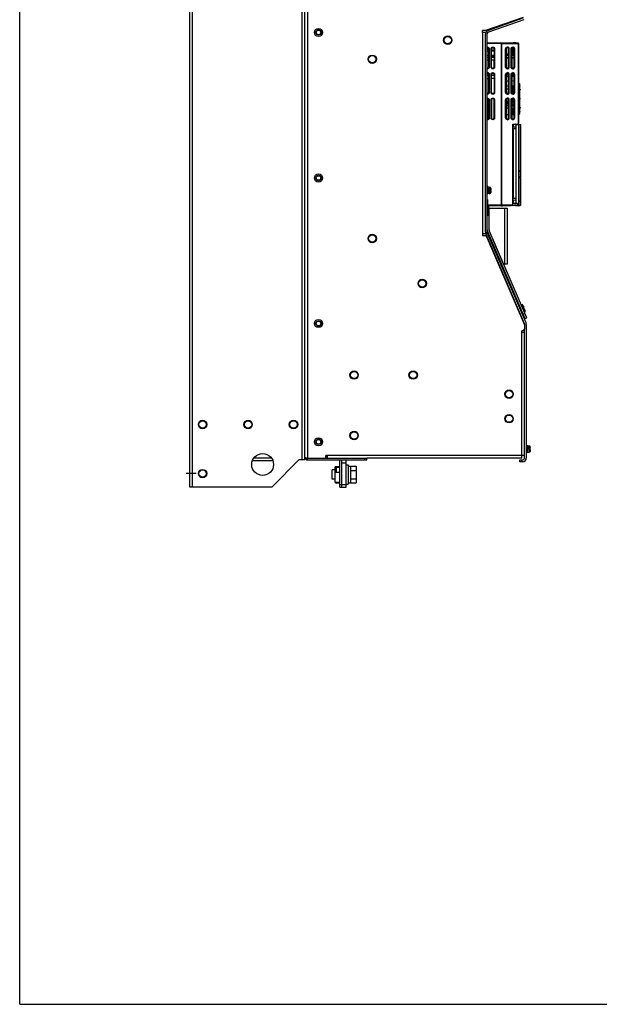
# Model space of a CAD drawing. Header units: millimetres. Extents: x 0 to 2550, y 0 to 1800.
# Tile 1 of 29: x 0 to 638, y 0 to 1082. Entities that reach past the tile are written whole.
import ezdxf

# ---------------------------------------------------------------- set-up
doc = ezdxf.new("R2010")
doc.units = ezdxf.units.MM
doc.header["$LTSCALE"] = 140.25
doc.linetypes.add('CENTER', pattern=[0.6, 0.375, -0.075, 0.075, -0.075])
doc.layers.get('0').update_dxf_attribs({"linetype": 'CONTINUOUS'})
for name, color, linetype in [('00_COMPONENTS', 7, 'CONTINUOUS'), ('DATUM_CURVES', 7, 'CONTINUOUS'), ('DEFAULT_1', 7, 'CENTER')]:
    doc.layers.add(name, color=color, linetype=linetype)

msp = doc.modelspace()

# ---------------------------------------------------------------- linework, layer by layer
at = {"color": 7, "linetype": 'CONTINUOUS'}
for p, q in [((0, 0), (0, 1800)), ((514.9, 1070.7), (553.9, 1084.3)), ((554.6, 1082.4), (515.6, 1068.8)), ((512.2, 848.8), (512.2, 1066.9)), ((514.2, 848.4), (514.2, 1066.9)), ((515, 898.9), (514.2, 898.9)), ((515, 890.9), (515, 898.9)), ((515, 890.9), (514.2, 890.9)), ((516, 898.4), (515, 898.4)), ((516, 891.3), (515, 891.3)), ((516, 898.4), (517.2, 898.3)), ((516, 891.3), (516, 898.4)), ((516, 891.4), (517.2, 891.5)), ((517, 895.2), (518.6, 895.2)), ((517, 895.2), (517, 894.5)), ((517, 894.5), (518.6, 894.5)), ((518.3, 897.3), (518.4, 897.1)), ((518.3, 892.4), (518.4, 892.7)), ((518.4, 897.1), (518.4, 897.1)), ((518.4, 892.7), (518.4, 892.7)), ((514.2, 884.9), (514.4, 884.9)), ((514.4, 884.9), (514.4, 866.9)), ((514.2, 866.9), (514.4, 866.9)), ((512.2, 848.8), (512.6, 847.2)), ((555.2, 747.9), (512.6, 847.2)), ((556.9, 749.1), (514.2, 848.4)), ((548.3, 770.4), (547.9, 770.2)), ((548.3, 770.4), (549.1, 768.6)), ((548.7, 769.5), (548.3, 769.3)), ((546.4, 767.5), (546.8, 767.6)), ((546.4, 767.4), (546.8, 767.6)), ((547.7, 765.4), (547.3, 765.2)), ((547.8, 764.3), (548.2, 764.4)), ((548.2, 763.3), (548.6, 763.5)), ((548.3, 763), (548.7, 763.2)), ((548.7, 762.1), (549.1, 762.2)), ((549.5, 761.3), (549.1, 761.1)), ((549.4, 760.4), (549.8, 760.6)), ((550, 759.1), (550.4, 759.3)), ((550.1, 758.9), (550.5, 759)), ((553.1, 759.2), (552.7, 759)), ((552.8, 760.1), (553.5, 758.3)), ((553.5, 758.3), (553.1, 758.1)), ((555.2, 746.9), (555.2, 747.9)), ((557.2, 747.5), (556.9, 749.1)), ((557.2, 747.5), (557.2, 600.4)), ((555.2, 600.4), (555.2, 742.4)), ((558, 614.4), (557.2, 614.4)), ((558, 606.4), (557.2, 606.4)), ((558, 606.4), (558, 614.4)), ((559, 613.9), (558, 613.9)), ((559, 606.8), (558, 606.8)), ((559, 613.9), (560.2, 613.8)), ((559, 606.8), (559, 613.9)), ((559, 606.9), (560.2, 607)), ((560, 610.7), (561.6, 610.7)), ((560, 610.7), (560, 610)), ((560, 610), (561.6, 610)), ((561.3, 612.8), (561.4, 612.6)), ((561.3, 607.9), (561.4, 608.2)), ((561.4, 612.6), (561.4, 612.6)), ((561.4, 608.2), (561.4, 608.2)), ((316.7, 598.4), (316.7, 600.4)), ((338.7, 602.4), (336.7, 602.4)), ((338.7, 602.3), (336.7, 602.3)), ((336.7, 600.4), (381.7, 600.4)), ((352.2, 568.4), (352.2, 598.4)), ((354.2, 595.4), (359.2, 595.4)), ((359.2, 568.4), (359.2, 598.4)), ((379.7, 598.4), (379.7, 600.4)), ((381.7, 598.4), (381.7, 600.4)), ((550.2, 598.4), (553.2, 598.4)), ((550.2, 596.4), (550.2, 598.4)), ((553.2, 596.4), (550.2, 596.4)), ((552.2, 596.4), (552.2, 598.4)), ((346.8, 587.4), (343.7, 587.4)), ((343.7, 577.4), (343.7, 587.4)), ((352.2, 591), (346.8, 591)), ((346.8, 573.7), (346.8, 591)), ((347.7, 589.6), (347.7, 585.2)), ((351.8, 590), (348.1, 590)), ((351.8, 584.8), (348.1, 584.8)), ((359.2, 592.9), (361.2, 592.9)), ((361.2, 592.9), (361.2, 571.9)), ((361.2, 591.6), (363.7, 591.6)), ((363.7, 591.6), (370.1, 591.6)), ((363.7, 591.6), (363.7, 573.1)), ((363.7, 587), (370.1, 587)), ((370.1, 591.6), (370.1, 573.1)), ((346.8, 577.4), (343.7, 577.4)), ((363.7, 577.7), (370.1, 577.7)), ((352.2, 573.7), (346.8, 573.7)), ((347.7, 573.7), (347.7, 573.2)), ((351.8, 572.8), (348.1, 572.8)), ((352.2, 571.4), (359.2, 571.4)), ((352.2, 568.4), (359.2, 568.4)), ((359.2, 571.9), (361.2, 571.9)), ((361.2, 573.2), (363.7, 573.2)), ((363.7, 573.1), (370.1, 573.1)), ((0, 0), (2550, 0))]:
    msp.add_line(p, q, dxfattribs=at)
at = {"color": 3, "linetype": 'CONTINUOUS'}
for p, q in [((187.2, 568.4), (187.2, 1248.4)), ((313.7, 598.4), (313.7, 1218.4)), ((553.8, 1084.9), (512.2, 1070.4)), ((509.2, 1068.4), (509.2, 1070.4)), ((512.2, 1070.4), (509.2, 1070.4)), ((512.2, 1068.4), (509.2, 1068.4)), ((512.2, 1068.4), (512.2, 1066.9)), ((512.2, 846.9), (509.2, 846.9)), ((509.2, 846.9), (509.2, 844.9)), ((513.1, 844.9), (509.2, 844.9)), ((512.2, 848.8), (512.2, 846.9)), ((513.1, 844.9), (555.2, 746.9)), ((553.2, 740.4), (552.2, 740.4)), ((552.2, 738.4), (552.2, 740.4)), ((555.2, 738.4), (552.2, 738.4)), ((555.2, 742.4), (553.2, 740.4)), ((555.2, 746.9), (555.2, 742.4)), ((278.1, 597.4), (256.4, 597.4)), ((307.2, 598.4), (277.2, 568.4)), ((313.7, 598.4), (307.2, 598.4)), ((316.7, 600.4), (336.7, 600.4)), ((316.7, 598.4), (381.7, 598.4)), ((338.7, 603.4), (336.7, 603.4)), ((336.7, 600.4), (336.7, 603.4)), ((338.7, 600.4), (338.7, 603.4)), ((354.2, 568.4), (354.2, 598.4)), ((552.2, 600.4), (381.7, 600.4)), ((555.2, 603.4), (552.2, 603.4)), ((552.2, 600.4), (552.2, 603.4)), ((277.2, 568.4), (187.2, 568.4))]:
    msp.add_line(p, q, dxfattribs=at)
at = {"color": 9, "linetype": 'CONTINUOUS'}
for p, q in [((190.2, 568.4), (190.2, 1248.4)), ((310.7, 598.4), (310.7, 1218.4)), ((316.7, 1216.4), (316.7, 600.4)), ((509.2, 1068.4), (509.2, 846.9)), ((517.2, 895.2), (517.2, 898.3)), ((517.2, 894.5), (517.2, 891.5)), ((518.3, 895.2), (518.3, 897.3)), ((518.3, 894.5), (518.3, 892.4)), ((547, 766.1), (547.4, 766.3)), ((552.2, 603.4), (552.2, 738.4)), ((560.2, 610.7), (560.2, 613.8)), ((560.2, 610), (560.2, 607)), ((561.3, 610.7), (561.3, 612.8)), ((561.3, 610), (561.3, 607.9)), ((276.7, 600.4), (257.8, 600.4)), ((552.2, 603.4), (338.7, 603.4)), ((348.1, 590), (348.1, 584.8)), ((351.8, 590), (351.8, 584.8)), ((348.1, 573.7), (348.1, 572.8)), ((351.8, 573.7), (351.8, 572.8))]:
    msp.add_line(p, q, dxfattribs=at)
for centre in [(328.7, 1068.4), (328.7, 908.4), (328.7, 748.4), (328.7, 618.4)]:
    msp.add_circle(centre, 4.5, dxfattribs=at)
at = {"color": 3, "linetype": 'CONTINUOUS'}
for centre, radius in [((328.7, 1068.4), 2.5), ((470.8, 1059.9), 4.65), ((387.8, 1038.9), 4.65), ((328.7, 908.4), 2.5), ((387.8, 841.9), 4.65), ((442.8, 792.4), 4.65), ((328.7, 748.4), 2.5), ((367.8, 691.8), 4.65), ((432.8, 691.8), 4.65), ((538.2, 670.8), 4.65), ((201.2, 637.4), 4.65), ((251.2, 637.4), 4.65), ((301.2, 637.4), 4.65), ((538.2, 643.8), 4.65), ((367.8, 625.3), 4.65), ((328.7, 618.4), 2.5), ((267.2, 593.4), 12), ((201.2, 583.4), 4.65)]:
    msp.add_circle(centre, radius, dxfattribs=at)
at = {"color": 7, "linetype": 'CONTINUOUS'}
for centre in [(470.8, 1059.9), (387.8, 1038.9), (387.8, 841.9), (442.8, 792.4), (367.8, 691.8), (432.8, 691.8), (538.2, 670.8), (201.2, 637.4), (251.2, 637.4), (301.2, 637.4), (538.2, 643.8), (367.8, 625.3), (201.2, 583.4)]:
    msp.add_circle(centre, 4, dxfattribs=at)
for centre, radius, start, end in [((516.2, 1066.9), 4, 109.2307, 180), ((516.2, 1066.9), 2, 109.2307, 180), ((517.1, 897), 1.3, 15.8809, 85), ((517.1, 892.7), 1.3, 275, 344.1191), ((509.6, 894.9), 8.99, 5.4235, 14.1599), ((509.6, 894.9), 8.99, 345.8401, 354.5765), ((548.6, 768.4), 0.5, 293.2677, 23.2677), ((552.3, 759.9), 0.5, 23.2677, 113.2677), ((560.1, 612.5), 1.3, 15.8809, 85), ((560.1, 608.2), 1.3, 275, 344.1191), ((552.6, 610.4), 8.99, 5.4235, 14.1599), ((552.6, 610.4), 8.99, 345.8401, 354.5765), ((553.2, 600.4), 4, 270, 360), ((553.2, 600.4), 2, 270, 360), ((348.1, 589.6), 0.4, 90, 180), ((348.1, 585.2), 0.4, 180, 270), ((351.8, 589.6), 0.4, 0, 90), ((351.8, 585.2), 0.4, 270, 360), ((348.1, 573.2), 0.4, 180, 270), ((351.8, 573.2), 0.4, 270, 360)]:
    msp.add_arc(centre, radius, start, end, dxfattribs=at)
at = {"color": 3, "linetype": 'CONTINUOUS'}
for centre, radius, start, end in [((316.7, 601.4), 3, 180, 270), ((321.3, 625.3), 25.3, 256.5883, 256.8249)]:
    msp.add_arc(centre, radius, start, end, dxfattribs=at)
at = {"color": 7, "linetype": 'CONTINUOUS'}
for points, knots in [([(518.6, 895.2), (518.6, 895.2), (518.6, 895.2), (518.6, 895.2), (518.6, 895.3), (518.6, 895.4), (518.6, 895.4), (518.6, 895.5), (518.6, 895.6), (518.6, 895.7)], [0, 0, 0, 0, 0.025153, 0.082776, 0.174666, 0.298065, 0.448454, 0.620089, 1, 1, 1, 1]), ([(518.6, 894), (518.6, 894.1), (518.6, 894.2), (518.6, 894.3), (518.6, 894.4), (518.6, 894.4), (518.6, 894.5), (518.6, 894.5), (518.6, 894.5), (518.6, 894.5)], [0, 0, 0, 0, 0.379911, 0.551546, 0.701935, 0.825334, 0.917224, 0.974847, 1, 1, 1, 1]), ([(561.6, 610.7), (561.6, 610.7), (561.6, 610.7), (561.6, 610.7), (561.6, 610.8), (561.6, 610.9), (561.6, 610.9), (561.6, 611), (561.6, 611.1), (561.6, 611.2)], [0, 0, 0, 0, 0.025153, 0.082776, 0.174666, 0.298065, 0.448454, 0.620089, 1, 1, 1, 1]), ([(561.6, 609.5), (561.6, 609.6), (561.6, 609.7), (561.6, 609.8), (561.6, 609.9), (561.6, 609.9), (561.6, 610), (561.6, 610), (561.6, 610), (561.6, 610)], [0, 0, 0, 0, 0.379911, 0.551546, 0.701935, 0.825334, 0.917224, 0.974847, 1, 1, 1, 1])]:
    msp.add_open_spline(points, degree=3, knots=knots, dxfattribs=at)
at = {"color": 3, "linetype": 'CONTINUOUS'}
msp.add_open_spline([(313.7, 601.4), (313.7, 601.2), (314.5, 600.9), (315, 600.8), (315.4, 600.7)], degree=3, knots=[0, 0, 0, 0, 0.311623, 1, 1, 1, 1], dxfattribs=at)
msp.add_open_spline([(315.5, 600.6), (315.9, 600.5), (316.3, 600.4), (316.7, 600.4)], degree=3, dxfattribs=at)
at = {"layer": '00_COMPONENTS', "color": 7, "linetype": 'CONTINUOUS'}
for p, q in [((514.2, 1056.9), (548.2, 1056.9)), ((515.8, 1050.4), (515.8, 1038)), ((519.1, 1038), (519.1, 1050.4)), ((521.8, 1050.4), (521.8, 1038)), ((529.9, 881.4), (529.9, 1056.9)), ((530.4, 1056.4), (529.9, 1056.4)), ((530.4, 878.8), (530.4, 1056.9)), ((535.1, 1050.2), (535.1, 1030.5)), ((536.4, 1051.8), (536.4, 1051.7)), ((537.8, 1030.5), (537.8, 1050.2)), ((541.1, 1050.2), (541.1, 1030.5)), ((541.9, 1045.5), (541.9, 1051.4)), ((542.4, 1051.8), (542.4, 1051.7)), ((542.9, 1047.2), (542.9, 1051)), ((543.8, 1050.1), (542.9, 1050.1)), ((543.2, 1057.2), (545.2, 1057.2)), ((543.8, 1030.5), (543.8, 1050.2)), ((548.7, 1056.4), (548.7, 968.5)), ((515.8, 1049.1), (514.2, 1049.2)), ((515.8, 1047.6), (514.2, 1047.6)), ((515.8, 1043.1), (514.2, 1043.1)), ((515.8, 1040.9), (514.2, 1040.9)), ((521.8, 1049), (519.1, 1049.1)), ((521.8, 1047.7), (519.1, 1047.7)), ((521.8, 1043), (519.1, 1043)), ((521.8, 1041), (519.1, 1041)), ((520.5, 1047.7), (520.5, 1049)), ((521.8, 1048.2), (520.5, 1048.2)), ((520.5, 1041), (520.5, 1043)), ((521.8, 1042.5), (520.5, 1042.5)), ((535.1, 1045), (537.8, 1045.1)), ((537.8, 1044.1), (535.1, 1044.1)), ((537.8, 1043.1), (535.1, 1043.1)), ((535.1, 1041), (537.8, 1040.9)), ((537.8, 1040.6), (535.1, 1040.7)), ((543.8, 1044.2), (541.1, 1044.2)), ((543.8, 1043), (541.1, 1043)), ((541.1, 1040.9), (543.8, 1040.8)), ((543.8, 1040.4), (541.1, 1040.5)), ((542.7, 1046.4), (543.8, 1046.4)), ((543.8, 1049.1), (542.9, 1049.1)), ((515.8, 1038), (514.2, 1038)), ((515.9, 1037.9), (514.2, 1037.9)), ((515.8, 1038), (515.9, 1037.9)), ((515.9, 1030.4), (515.9, 1037.9)), ((519.1, 1038), (519, 1037.9)), ((521.9, 1037.9), (519, 1037.9)), ((519, 1030.4), (519, 1037.9)), ((521.8, 1038), (519.1, 1038)), ((521.8, 1038), (521.9, 1037.9)), ((521.9, 1030.4), (521.9, 1037.9)), ((536.4, 1029), (536.4, 1028.9)), ((542.4, 1029), (542.4, 1028.9)), ((514.2, 1023.4), (515.5, 1023.4)), ((515.4, 1023.3), (514.2, 1023.3)), ((515.8, 1021.1), (514.2, 1021.1)), ((514.2, 1017.9), (515.8, 1017.9)), ((515.4, 1023.3), (515.5, 1023.4)), ((515.8, 1022.4), (515.4, 1023.3)), ((515.8, 1022.4), (515.8, 1002.4)), ((519.5, 1023.2), (519.1, 1022.4)), ((519.1, 1002.4), (519.1, 1022.4)), ((521.8, 1021), (519.1, 1021)), ((519.1, 1018), (521.8, 1018)), ((519.4, 1023.4), (521.5, 1023.4)), ((519.4, 1023.4), (519.5, 1023.2)), ((521.4, 1023.2), (519.5, 1023.2)), ((521.4, 1023.2), (521.5, 1023.4)), ((521.8, 1022.4), (521.4, 1023.2)), ((521.8, 1022.4), (521.8, 1002.4)), ((535.1, 1022.2), (535.1, 1002.5)), ((537.8, 1021.4), (535.1, 1021.3)), ((537.8, 1019.7), (535.1, 1019.7)), ((536.4, 1023.8), (536.4, 1023.7)), ((537.8, 1002.5), (537.8, 1022.2)), ((541.1, 1022.2), (541.1, 1002.5)), ((543.8, 1021.6), (541.1, 1021.5)), ((543.8, 1019.9), (541.1, 1019.8)), ((542.4, 1023.8), (542.4, 1023.7)), ((543.8, 1009.6), (543.8, 1022.2)), ((537.8, 1015), (535.1, 1014.9)), ((537.8, 1009.2), (535.1, 1009.3)), ((543.8, 1015.1), (541.1, 1015)), ((542.5, 1009.1), (541.1, 1009.2)), ((542.4, 1008.5), (541.1, 1008.5)), ((542.4, 1009.1), (542.4, 1000.9)), ((542.5, 1009.6), (543.8, 1009.6)), ((542.5, 1008.4), (542.5, 1009.6)), ((542.5, 1008.4), (543.8, 1008.4)), ((543.8, 1008.4), (543.8, 1009.6)), ((543.8, 1002.5), (543.8, 1008.4)), ((548.7, 1012.9), (550.1, 1011.9)), ((550.1, 979.3), (550.1, 1011.9)), ((550.1, 1009.2), (550.2, 1009.3)), ((537.8, 1006.1), (535.1, 1006.2)), ((535.1, 1003.1), (535.5, 1003.1)), ((535.5, 1003.1), (535.5, 1001.5)), ((536.4, 1001), (536.4, 1000.9)), ((536.4, 995.8), (536.4, 995.7)), ((542.4, 1004.2), (541.1, 1004.2)), ((542.4, 1004.2), (541.1, 1004.2)), ((541.1, 1003.5), (541.9, 1003.8)), ((541.1, 1003.5), (541.9, 1003.8)), ((541.2, 1003.5), (541.1, 1003.5)), ((541.2, 1003.5), (541.1, 1003.5)), ((541.9, 1003.8), (542.1, 1003.8)), ((541.9, 1001.3), (541.9, 1003.8)), ((541.9, 1001.3), (541.9, 1001.3)), ((541.9, 1001.3), (542.1, 1001.3)), ((542.1, 1001.3), (542.1, 1003.8)), ((542.1, 1003.3), (542.1, 1003.8)), ((542.4, 1003.5), (542.1, 1003.5)), ((542.4, 1003.5), (542.1, 1003.5)), ((542.4, 1003.3), (542.1, 1003.3)), ((542.4, 1003.3), (542.1, 1003.3)), ((542.1, 1003.3), (542.1, 1001.2)), ((542.1, 1001.3), (542.1, 1001.2)), ((542.4, 995.8), (542.4, 990.9)), ((550.2, 1006), (550.1, 1006)), ((550.1, 1004.9), (550.2, 1005)), ((550.2, 996.1), (550.1, 996.1)), ((550.2, 1005), (550.3, 1005.1)), ((550.3, 1005.2), (550.3, 1005.8)), ((550.3, 1005.1), (550.3, 1005.2)), ((550.3, 995.2), (550.3, 996)), ((515.8, 974.4), (515.8, 994.4)), ((519.1, 994.4), (519.1, 974.4)), ((521.8, 974.4), (521.8, 994.4)), ((535.1, 994.2), (535.1, 974.5)), ((535.1, 990.7), (537.8, 990.8)), ((537.8, 988.6), (535.1, 988.6)), ((537.8, 987.6), (535.1, 987.6)), ((535.1, 985.5), (537.8, 985.4)), ((535.5, 995.2), (535.5, 990.7)), ((537.8, 992.2), (535.5, 992.2)), ((537.8, 991.3), (535.5, 991.4)), ((537.8, 974.5), (537.8, 994.2)), ((541.1, 994.2), (541.1, 974.5)), ((541.1, 990.8), (543.8, 990.9)), ((543.8, 988.7), (541.1, 988.7)), ((543.8, 987.5), (541.1, 987.5)), ((541.1, 985.4), (543.8, 985.3)), ((542.4, 980.4), (542.4, 985.4)), ((542.5, 994.8), (543.7, 994.8)), ((542.5, 993.6), (542.5, 994.8)), ((542.5, 993.6), (543.8, 993.6)), ((543.8, 994.2), (543.7, 994.8)), ((543.8, 993.6), (543.8, 994.2)), ((543.8, 974.5), (543.8, 993.6)), ((550.2, 995.1), (550.1, 995.1)), ((550.2, 986.2), (550.1, 986.3)), ((550.1, 985.2), (550.2, 985.2)), ((550.3, 986), (550.3, 985.4)), ((537.8, 977.7), (535.1, 977.7)), ((542.4, 982.9), (541.1, 983)), ((541.1, 982.3), (541.9, 981.7)), ((541.1, 982.3), (541.9, 981.7)), ((541.1, 982.2), (541.9, 981.6)), ((542.5, 977.8), (541.1, 977.8)), ((541.9, 981.7), (542.1, 981.7)), ((541.9, 981.6), (541.9, 981.7)), ((542.1, 981.6), (541.9, 981.6)), ((542.4, 982.7), (542.1, 982.8)), ((542.4, 982.7), (542.1, 982.8)), ((542.1, 982.8), (542.1, 982.7)), ((542.1, 982.8), (542.1, 981.7)), ((542.4, 982.7), (542.1, 982.7)), ((542.1, 981.6), (542.1, 981.7)), ((542.4, 980.4), (542.5, 980.4)), ((542.5, 977.8), (542.5, 980.4)), ((542.5, 980.4), (543.8, 980.3)), ((543.8, 977.8), (542.5, 977.8)), ((548.7, 978.3), (550.1, 979.3)), ((550.2, 981.9), (550.1, 982)), ((536.4, 973), (536.4, 972.9)), ((542.3, 967.7), (548.3, 968)), ((542.4, 973), (542.4, 972.9)), ((542.4, 880.9), (542.4, 967.7)), ((542.7, 967.5), (545.7, 967.6)), ((542.7, 967.5), (542.7, 964.8)), ((542.8, 964.8), (545.7, 964.6)), ((544.4, 967.8), (544.4, 967.5)), ((545.7, 967.6), (550.5, 967.3)), ((545.7, 967.3), (545.7, 880.9)), ((547.2, 967.9), (547.1, 967.5)), ((548.5, 967.4), (548.5, 967.4)), ((550.7, 967), (550.7, 916.1)), ((542.8, 962.3), (542.8, 886.1)), ((545.7, 962.6), (543, 962.5)), ((549, 914.9), (549, 909.1)), ((549, 909.2), (549, 914.9)), ((550.7, 916.1), (549.1, 916.1)), ((549.1, 915.9), (550.7, 915.9)), ((550.5, 916.1), (550.5, 915.9)), ((550.7, 916.1), (550.7, 916.1)), ((550.7, 915.9), (550.7, 909.2)), ((550.7, 909.2), (549, 909.2)), ((549, 909.1), (549.3, 909.1)), ((550.7, 908.6), (549, 908.6)), ((549, 908.6), (549.3, 908.6)), ((549, 908.6), (549, 883.9)), ((549, 908.6), (549, 883.9)), ((549.3, 908.6), (549.3, 909.1)), ((550.5, 909.2), (550.5, 908.6)), ((550.7, 908.6), (550.7, 882.8)), ((515.1, 878.1), (514.4, 878.7)), ((529.8, 877.9), (515.3, 877.9)), ((529.9, 886.6), (529.8, 886.6)), ((529.8, 886.6), (529.8, 878.4)), ((529.9, 886), (529.8, 886.6)), ((529.8, 882.7), (529.9, 882.8)), ((529.8, 882.7), (529.9, 882.7)), ((529.8, 877.9), (529.8, 882.7)), ((529.8, 877.9), (529.9, 877.9)), ((529.9, 877.9), (530.9, 877.9)), ((530.6, 878.4), (530.4, 878.8)), ((540.6, 877.9), (530.9, 877.9)), ((547.1, 878.2), (540.6, 877.9)), ((542.4, 878.1), (542.1, 877.9)), ((542.4, 880.9), (547.3, 880.9)), ((542.4, 878.1), (542.4, 880.9)), ((542.7, 883.6), (542.7, 880.9)), ((545.7, 883.9), (542.8, 883.6)), ((545.7, 885.9), (543, 885.9)), ((545.7, 877.9), (543.2, 878)), ((545.7, 877.9), (550.5, 878.1)), ((545.8, 878.1), (545.9, 877.9)), ((547.1, 880.9), (547.1, 878.2)), ((547.4, 877.9), (547.3, 880.9)), ((548.5, 878), (548.5, 878)), ((550.7, 882.8), (549.1, 882.8)), ((550.7, 882.6), (549.1, 882.6)), ((550.5, 882.8), (550.5, 882.6)), ((550.7, 882.6), (550.7, 882.6)), ((550.7, 882.6), (550.7, 878.4)), ((516.2, 875.3), (536.2, 875.3)), ((516.2, 851.3), (516.2, 875.3)), ((536.2, 875.3), (536.2, 813.8)), ((514.6, 849.7), (555.7, 754)), ((532.2, 813.8), (516.4, 850.6)), ((557.6, 754.8), (516.4, 850.5)), ((536.2, 813.8), (532.2, 813.8)), ((551.6, 768.6), (552.4, 768.9)), ((549.8, 765.8), (550.5, 766.1)), ((551.5, 761.8), (552.2, 762.2)), ((555.6, 759.4), (553.8, 758.6)), ((553.9, 765.9), (554.8, 766.3)), ((554.4, 764.7), (553.9, 765.9)), ((554.4, 764.7), (555.3, 765.1)), ((554.8, 761.2), (555.6, 761.6)), ((555.7, 754), (557.6, 754.8))]:
    msp.add_line(p, q, dxfattribs=at)
at = {"layer": '00_COMPONENTS', "color": 9, "linetype": 'CONTINUOUS'}
for p, q in [((529.9, 1056.4), (514.2, 1056.4)), ((515.8, 1050.4), (516.4, 1050.4)), ((515.9, 1050.4), (515.9, 1030.4)), ((516.4, 1050.4), (516.4, 1030.4)), ((518.5, 1030.4), (518.5, 1050.4)), ((518.5, 1050.4), (519.1, 1050.4)), ((519, 1030.4), (519, 1050.4)), ((521.8, 1050.4), (522.4, 1050.4)), ((521.9, 1050.4), (521.9, 1030.4)), ((522.4, 1050.4), (522.4, 1030.4)), ((530.4, 1056.1), (529.9, 1056.1)), ((530.4, 1056.4), (548.7, 1056.4)), ((534.5, 1050.3), (535, 1050.3)), ((534.5, 1030.4), (534.5, 1050.3)), ((535, 1030.4), (535, 1050.3)), ((535, 1050.3), (535.1, 1050.2)), ((537.9, 1050.3), (537.8, 1050.2)), ((537.9, 1050.3), (538.4, 1050.3)), ((537.9, 1030.4), (537.9, 1050.3)), ((538.4, 1030.4), (538.4, 1050.3)), ((540.5, 1050.3), (541, 1050.3)), ((540.5, 1030.4), (540.5, 1050.3)), ((541, 1030.4), (541, 1050.3)), ((541, 1050.3), (541.1, 1050.2)), ((543.9, 1050.3), (543.8, 1050.2)), ((543.9, 1050.3), (544.4, 1050.3)), ((543.9, 1030.4), (543.9, 1050.3)), ((544.4, 1030.4), (544.4, 1050.3)), ((548.2, 1056.9), (548.2, 968)), ((537.8, 1040.1), (535.1, 1040.2)), ((543.8, 1039.9), (541.1, 1040)), ((516.4, 1030.4), (515.9, 1030.4)), ((518.5, 1030.4), (519, 1030.4)), ((522.4, 1030.4), (521.9, 1030.4)), ((534.5, 1030.4), (535, 1030.4)), ((535, 1030.4), (535.1, 1030.5)), ((537.9, 1030.4), (537.8, 1030.5)), ((537.9, 1030.4), (538.4, 1030.4)), ((540.5, 1030.4), (541, 1030.4)), ((541, 1030.4), (541.1, 1030.5)), ((543.9, 1030.4), (543.8, 1030.5)), ((543.9, 1030.4), (544.4, 1030.4)), ((515.8, 1022.4), (516.4, 1022.4)), ((515.9, 1022.4), (515.9, 1002.4)), ((516.4, 1022.4), (516.4, 1002.4)), ((518.5, 1022.4), (519.1, 1022.4)), ((518.5, 1002.4), (518.5, 1022.4)), ((519, 1002.4), (519, 1022.4)), ((521.8, 1022.4), (522.4, 1022.4)), ((521.9, 1022.4), (521.9, 1002.4)), ((522.4, 1022.4), (522.4, 1002.4)), ((534.5, 1022.3), (535, 1022.3)), ((534.5, 1002.4), (534.5, 1022.3)), ((535, 1002.4), (535, 1022.3)), ((535, 1022.3), (535.1, 1022.2)), ((537.8, 1021.9), (535.1, 1021.8)), ((537.9, 1022.3), (537.8, 1022.2)), ((537.9, 1022.3), (538.4, 1022.3)), ((537.9, 1002.4), (537.9, 1022.3)), ((538.4, 1002.4), (538.4, 1022.3)), ((540.5, 1022.3), (541, 1022.3)), ((540.5, 1002.4), (540.5, 1022.3)), ((541, 1002.4), (541, 1022.3)), ((541, 1022.3), (541.1, 1022.2)), ((543.8, 1022.1), (541.1, 1022)), ((543.9, 1022.3), (543.8, 1022.2)), ((543.9, 1022.3), (544.4, 1022.3)), ((543.9, 1002.4), (543.9, 1022.3)), ((544.4, 1002.4), (544.4, 1022.3)), ((516.4, 1002.4), (515.8, 1002.4)), ((518.5, 1002.4), (519.1, 1002.4)), ((522.4, 1002.4), (521.8, 1002.4)), ((534.5, 1002.4), (535, 1002.4)), ((535, 1002.4), (535.1, 1002.5)), ((537.9, 1002.4), (537.8, 1002.5)), ((537.9, 1002.4), (538.4, 1002.4)), ((540.5, 1002.4), (541, 1002.4)), ((541, 1002.4), (541.1, 1002.5)), ((543.9, 1002.4), (543.8, 1002.5)), ((543.9, 1002.4), (544.4, 1002.4)), ((550.1, 996), (550.3, 996)), ((550.2, 996), (550.3, 996)), ((515.8, 994.4), (516.4, 994.4)), ((515.9, 994.4), (515.9, 974.4)), ((516.4, 994.4), (516.4, 974.4)), ((518.5, 994.4), (519.1, 994.4)), ((518.5, 974.4), (518.5, 994.4)), ((519, 974.4), (519, 994.4)), ((521.8, 994.4), (522.4, 994.4)), ((521.9, 994.4), (521.9, 974.4)), ((522.4, 994.4), (522.4, 974.4)), ((534.5, 994.3), (535, 994.3)), ((534.5, 974.4), (534.5, 994.3)), ((535, 974.4), (535, 994.3)), ((535, 994.3), (535.1, 994.2)), ((537.9, 994.3), (537.8, 994.2)), ((537.9, 994.3), (538.4, 994.3)), ((537.9, 974.4), (537.9, 994.3)), ((538.4, 974.4), (538.4, 994.3)), ((540.5, 994.3), (541, 994.3)), ((540.5, 974.4), (540.5, 994.3)), ((541, 974.4), (541, 994.3)), ((541, 994.3), (541.1, 994.2)), ((543.9, 994.3), (543.8, 994.2)), ((543.9, 994.3), (544.4, 994.3)), ((543.9, 974.4), (543.9, 994.3)), ((544.4, 974.4), (544.4, 994.3)), ((550.3, 995.2), (550.1, 995.2)), ((516.4, 974.4), (515.8, 974.4)), ((518.5, 974.4), (519.1, 974.4)), ((522.4, 974.4), (521.8, 974.4)), ((534.5, 974.4), (535, 974.4)), ((535, 974.4), (535.1, 974.5)), ((537.9, 974.4), (537.8, 974.5)), ((537.9, 974.4), (538.4, 974.4)), ((540.5, 974.4), (541, 974.4)), ((541, 974.4), (541.1, 974.5)), ((543.9, 974.4), (543.8, 974.5)), ((543.9, 974.4), (544.4, 974.4)), ((542.3, 880.9), (542.3, 967.7)), ((545.7, 967.3), (548.5, 967.1)), ((548.8, 967.1), (548.5, 967.1)), ((548.5, 967.1), (548.5, 878.3)), ((550.7, 967), (548.8, 967.1)), ((548.8, 967.1), (548.8, 878.3)), ((545.7, 962.4), (542.8, 962.3)), ((542.8, 962.3), (542.8, 962.3)), ((542.8, 962.3), (542.8, 886.1)), ((529.8, 878.4), (514.8, 878.4)), ((540.6, 878.4), (530.6, 878.4)), ((542.2, 878.4), (540.6, 878.4)), ((542.2, 878.4), (542.3, 880.9)), ((542.8, 886.1), (542.8, 886.1)), ((542.8, 886.1), (545.7, 886.1)), ((545.1, 878.1), (545, 880.9)), ((548.5, 878.3), (547.3, 878.2)), ((548.8, 878.3), (548.5, 878.3)), ((548.8, 878.3), (550.7, 878.4)), ((533.2, 875.3), (533.2, 813.8)), ((552.4, 768.9), (555.6, 761.6)), ((553, 768.8), (554.2, 766)), ((554.7, 764.8), (555.9, 762.1))]:
    msp.add_line(p, q, dxfattribs=at)
at = {"layer": '00_COMPONENTS', "color": 7, "linetype": 'CONTINUOUS'}
for points in [[(550.3, 1005.8), (550.3, 1005.9), (550.2, 1006), (550.1, 1006)], [(550.2, 1005), (550.3, 1005.1), (550.3, 1005.2), (550.3, 1005.2)], [(550.1, 985.2), (550.2, 985.2), (550.3, 985.3), (550.3, 985.4)], [(550.3, 986), (550.3, 986), (550.3, 986.1), (550.2, 986.2)], [(550.2, 985.2), (550.3, 985.3), (550.3, 985.3)], [(550.3, 986), (550.3, 986), (550.3, 986.1)]]:
    msp.add_lwpolyline(points, dxfattribs=at)
at = {"layer": '00_COMPONENTS', "color": 9, "linetype": 'CONTINUOUS'}
for centre, radius, start, end in [((514.4, 1050.4), 1.48, 0, 101.2683), ((520.4, 1050.4), 1.48, 0, 180), ((514.4, 1030.4), 1.48, 262.1064, 360), ((520.4, 1030.4), 1.48, 180, 360), ((514.4, 1022.4), 1.48, 0, 101.2683), ((520.4, 1022.4), 1.48, 0, 180), ((514.4, 1002.4), 1.48, 262.103, 360), ((514.4, 994.4), 1.48, 0, 101.2683), ((520.4, 1002.4), 1.48, 180, 360), ((520.4, 994.4), 1.48, 0, 180), ((549.9, 1005.2), 0.288, 316.9745, 323.919), ((550, 986), 0.254, 28.7776, 33.9378), ((514.4, 974.4), 1.48, 262.103, 360), ((520.4, 974.4), 1.48, 180, 360)]:
    msp.add_arc(centre, radius, start, end, dxfattribs=at)
at = {"layer": '00_COMPONENTS', "color": 7, "linetype": 'CONTINUOUS'}
for centre, radius, start, end in [((543.2, 1056.9), 0.3, 90, 179), ((540.9, 1051), 2, 0, 13.1937), ((545.2, 1056.9), 0.3, 0, 90), ((548.2, 1056.4), 0.5, 0, 90), ((540.9, 1047.2), 2, 274.9978, 360), ((544, 1043.6), 5.3, 92.7546, 105.3956), ((544, 1043.6), 5, 92.919, 106.317), ((514.4, 1030.4), 1.42, 255.5416, 360), ((520.4, 1030.4), 1.42, 180, 360), ((514.4, 1022.4), 1.42, 44.7115, 103.5601), ((520.4, 1022.4), 1.42, 44.7115, 135.2885), ((536.7, 1021.2), 5, 341.3377, 3.1307), ((536.7, 1021.2), 5.3, 342.0343, 2.9248), ((549.8, 1009.6), 0.5, 326.3099, 46.7115), ((550.2, 996), 0.1, 0, 89), ((550.2, 995.2), 0.1, 271, 0), ((549.8, 981.6), 0.5, 313.2885, 33.6901), ((543.9, 963.1), 4.62, 67.7224, 75.4491), ((548.2, 968.5), 0.5, 273, 360), ((550.4, 967), 0.3, 0, 87), ((543, 962.3), 0.2, 91, 180), ((552.5, 915.6), 3.47, 174.4481, 175.3986), ((512.2, 875.3), 4, 0, 45), ((536.9, 881.4), 7, 180, 201.7868), ((536.9, 881.4), 7, 205.3769, 210), ((543, 886.1), 0.2, 180, 269), ((552.8, 883.1), 3.75, 184.4141, 185.3651), ((550.4, 878.4), 0.3, 273, 360), ((518.2, 851.3), 4, 180, 203.27), ((518.2, 851.3), 2, 180, 203.27), ((518.2, 851.4), 2, 195.5333, 203.3), ((552.6, 768.5), 0.5, 43.9737, 113.27), ((545.5, 761.6), 10.4, 26.8533, 43.9737), ((545.5, 761.6), 10.4, 2.5663, 19.6867), ((555.4, 762), 0.5, 293.27, 2.5663)]:
    msp.add_arc(centre, radius, start, end, dxfattribs=at)
for centre, major_axis, ratio, start_param, end_param in [((536.6, 1050.2), (1.19, -0.93), 0.99624, 2.342282, 3.802854), ((536.3, 1050.2), (0.79, 1.28), 0.997962, -1.016248, 0.444324), ((542.6, 1050.2), (1.19, -0.93), 0.99624, 2.345959, 3.802854), ((542.3, 1050.2), (0.79, 1.28), 0.997962, 5.266937, 6.723832), ((536.6, 1030.5), (1.19, 0.93), 0.99624, 2.480331, 3.940903), ((536.3, 1030.5), (-0.79, 1.28), 0.997962, -3.585917, -2.125345), ((542.6, 1030.5), (1.19, 0.93), 0.99624, 2.480331, 3.937226), ((542.3, 1030.5), (-0.79, 1.28), 0.997962, -3.58224, -2.125345), ((536.6, 1022.2), (1.19, -0.93), 0.99624, 2.342282, 3.802854), ((536.3, 1022.2), (0.79, 1.28), 0.997962, -1.016248, 0.444324), ((542.6, 1022.2), (1.19, -0.93), 0.99624, 2.345959, 3.802854), ((542.3, 1022.2), (0.79, 1.28), 0.997962, -1.016248, 0.440647), ((536.6, 1002.5), (1.19, 0.93), 0.99624, 2.480331, 3.940903), ((536.3, 1002.5), (-0.79, 1.28), 0.997962, -3.585917, -2.125345), ((542.6, 1002.5), (1.19, 0.93), 0.99624, 2.480331, 3.937226), ((542.3, 1002.5), (-0.79, 1.28), 0.997962, -3.58224, -2.125345), ((536.6, 994.2), (1.19, -0.93), 0.99624, 2.342282, 3.802854), ((536.3, 994.2), (0.79, 1.28), 0.997962, -1.016248, 0.444324), ((542.6, 994.2), (1.19, -0.93), 0.99624, 2.345959, 3.802854), ((542.3, 994.2), (0.79, 1.28), 0.997962, -0.607352, 0.440647), ((536.6, 974.5), (1.19, 0.93), 0.99624, 2.480331, 3.940903), ((536.3, 974.5), (-0.79, 1.28), 0.997962, -3.585917, -2.125345), ((542.6, 974.5), (1.19, 0.93), 0.99624, 2.480331, 3.937226), ((542.3, 974.5), (-0.79, 1.28), 0.997962, -3.58224, -2.125345), ((529.8, 878.4), (0, 0.5), 0.026186, -4.712389, -3.141593)]:
    msp.add_ellipse(centre, major_axis=major_axis, ratio=ratio, start_param=start_param, end_param=end_param, dxfattribs=at)
at = {"layer": '00_COMPONENTS', "color": 9, "linetype": 'CONTINUOUS'}
for points, knots in [([(514.2, 1052.3), (514.8, 1052.4), (515.9, 1052), (516.4, 1050.9), (516.4, 1050.4)], [0, 0, 0, 0, 0.500364, 1, 1, 1, 1]), ([(518.5, 1050.4), (518.5, 1050.9), (518.9, 1051.9), (520.5, 1052.5), (522, 1051.9), (522.4, 1050.9), (522.4, 1050.4)], [0, 0, 0, 0, 0.250171, 0.500364, 0.750348, 1, 1, 1, 1]), ([(534.5, 1050.3), (534.5, 1050.8), (534.9, 1051.9), (535.9, 1052.3), (536.4, 1052.3)], [0, 0, 0, 0, 0.499994, 1, 1, 1, 1]), ([(535, 1050.3), (535, 1050.7), (535.3, 1051.5), (536.1, 1051.8), (536.4, 1051.8)], [0, 0, 0, 0, 0.499998, 1, 1, 1, 1]), ([(536.5, 1051.8), (536.4, 1051.9), (536.5, 1052), (536.4, 1052.2), (536.4, 1052.3)], [0, 0, 0, 0, 0.310856, 1, 1, 1, 1]), ([(538.4, 1050.3), (538.4, 1050.8), (538, 1051.9), (537, 1052.3), (536.4, 1052.3)], [0, 0, 0, 0, 0.500042, 1, 1, 1, 1]), ([(537.9, 1050.3), (537.9, 1050.7), (537.6, 1051.5), (536.8, 1051.8), (536.4, 1051.8)], [0, 0, 0, 0, 0.500039, 1, 1, 1, 1]), ([(540.5, 1050.3), (540.5, 1050.8), (540.9, 1051.9), (541.9, 1052.3), (542.4, 1052.3)], [0, 0, 0, 0, 0.499994, 1, 1, 1, 1]), ([(541, 1050.3), (541, 1050.7), (541.3, 1051.5), (542.1, 1051.8), (542.4, 1051.8)], [0, 0, 0, 0, 0.499998, 1, 1, 1, 1]), ([(542.5, 1051.8), (542.4, 1051.9), (542.5, 1052), (542.4, 1052.2), (542.4, 1052.3)], [0, 0, 0, 0, 0.310856, 1, 1, 1, 1]), ([(544.4, 1050.3), (544.4, 1050.8), (544, 1051.9), (543, 1052.3), (542.4, 1052.3)], [0, 0, 0, 0, 0.500042, 1, 1, 1, 1]), ([(543.9, 1050.3), (543.9, 1050.7), (543.6, 1051.5), (542.8, 1051.8), (542.4, 1051.8)], [0, 0, 0, 0, 0.500039, 1, 1, 1, 1]), ([(516.4, 1030.4), (516.4, 1029.8), (515.9, 1028.7), (514.8, 1028.3), (514.2, 1028.4)], [0, 0, 0, 0, 0.500001, 1, 1, 1, 1]), ([(522.4, 1030.4), (522.4, 1029.8), (522, 1028.8), (520.4, 1028.2), (518.9, 1028.8), (518.5, 1029.8), (518.5, 1030.4)], [0, 0, 0, 0, 0.249997, 0.5, 0.749997, 1, 1, 1, 1]), ([(536.4, 1028.4), (535.9, 1028.4), (534.9, 1028.8), (534.5, 1029.9), (534.5, 1030.4)], [0, 0, 0, 0, 0.4999, 1, 1, 1, 1]), ([(536.4, 1028.9), (536.1, 1028.9), (535.3, 1029.2), (535, 1030), (535, 1030.4)], [0, 0, 0, 0, 0.499903, 1, 1, 1, 1]), ([(536.4, 1028.4), (537, 1028.4), (538, 1028.8), (538.4, 1029.9), (538.4, 1030.4)], [0, 0, 0, 0, 0.500273, 1, 1, 1, 1]), ([(536.4, 1028.9), (536.8, 1028.9), (537.6, 1029.2), (537.9, 1030), (537.9, 1030.4)], [0, 0, 0, 0, 0.500268, 1, 1, 1, 1]), ([(536.4, 1028.9), (536.5, 1028.8), (536.4, 1028.7), (536.4, 1028.5), (536.4, 1028.4)], [0, 0, 0, 0, 0.310854, 1, 1, 1, 1]), ([(542.4, 1028.4), (541.9, 1028.4), (540.9, 1028.8), (540.5, 1029.9), (540.5, 1030.4)], [0, 0, 0, 0, 0.4999, 1, 1, 1, 1]), ([(542.4, 1028.9), (542.1, 1028.9), (541.3, 1029.2), (541, 1030), (541, 1030.4)], [0, 0, 0, 0, 0.499903, 1, 1, 1, 1]), ([(542.4, 1028.9), (542.8, 1028.9), (543.6, 1029.2), (543.9, 1030), (543.9, 1030.4)], [0, 0, 0, 0, 0.500268, 1, 1, 1, 1]), ([(542.4, 1028.4), (543, 1028.4), (544, 1028.8), (544.4, 1029.9), (544.4, 1030.4)], [0, 0, 0, 0, 0.500273, 1, 1, 1, 1]), ([(542.4, 1028.9), (542.5, 1028.8), (542.4, 1028.7), (542.4, 1028.5), (542.4, 1028.4)], [0, 0, 0, 0, 0.310854, 1, 1, 1, 1]), ([(514.2, 1024.3), (514.8, 1024.4), (515.9, 1024), (516.4, 1022.9), (516.4, 1022.4)], [0, 0, 0, 0, 0.500364, 1, 1, 1, 1]), ([(518.5, 1022.4), (518.5, 1022.9), (518.9, 1023.9), (520.5, 1024.5), (522, 1023.9), (522.4, 1022.9), (522.4, 1022.4)], [0, 0, 0, 0, 0.250171, 0.500364, 0.750348, 1, 1, 1, 1]), ([(534.5, 1022.3), (534.5, 1022.8), (534.9, 1023.9), (535.9, 1024.3), (536.4, 1024.3)], [0, 0, 0, 0, 0.499994, 1, 1, 1, 1]), ([(535, 1022.3), (535, 1022.7), (535.3, 1023.5), (536.1, 1023.8), (536.4, 1023.8)], [0, 0, 0, 0, 0.499998, 1, 1, 1, 1]), ([(536.5, 1023.8), (536.4, 1023.9), (536.5, 1024), (536.4, 1024.2), (536.4, 1024.3)], [0, 0, 0, 0, 0.310856, 1, 1, 1, 1]), ([(538.4, 1022.3), (538.4, 1022.8), (538, 1023.9), (537, 1024.3), (536.4, 1024.3)], [0, 0, 0, 0, 0.500042, 1, 1, 1, 1]), ([(537.9, 1022.3), (537.9, 1022.7), (537.6, 1023.5), (536.8, 1023.8), (536.4, 1023.8)], [0, 0, 0, 0, 0.500039, 1, 1, 1, 1]), ([(540.5, 1022.3), (540.5, 1022.8), (540.9, 1023.9), (541.9, 1024.3), (542.4, 1024.3)], [0, 0, 0, 0, 0.499994, 1, 1, 1, 1]), ([(541, 1022.3), (541, 1022.7), (541.3, 1023.5), (542.1, 1023.8), (542.4, 1023.8)], [0, 0, 0, 0, 0.499998, 1, 1, 1, 1]), ([(542.5, 1023.8), (542.4, 1023.9), (542.5, 1024), (542.4, 1024.2), (542.4, 1024.3)], [0, 0, 0, 0, 0.310856, 1, 1, 1, 1]), ([(544.4, 1022.3), (544.4, 1022.8), (544, 1023.9), (543, 1024.3), (542.4, 1024.3)], [0, 0, 0, 0, 0.500042, 1, 1, 1, 1]), ([(543.9, 1022.3), (543.9, 1022.7), (543.6, 1023.5), (542.8, 1023.8), (542.4, 1023.8)], [0, 0, 0, 0, 0.500039, 1, 1, 1, 1]), ([(550.2, 1009.4), (550.2, 1009.4), (550.2, 1009.6), (550.2, 1009.8), (550.2, 1009.8)], [0, 0, 0, 0, 0.500011, 1, 1, 1, 1]), ([(550.2, 1009.4), (550.2, 1009.4), (550.2, 1009.4), (550.2, 1009.3), (550.2, 1009.3), (550.2, 1009.3), (550.2, 1009.3), (550.2, 1009.3)], [0, 0, 0, 0, 0.383234, 0.707992, 0.831995, 0.923908, 1, 1, 1, 1]), ([(516.4, 1002.4), (516.4, 1001.8), (515.9, 1000.7), (514.8, 1000.3), (514.2, 1000.4)], [0, 0, 0, 0, 0.5, 1, 1, 1, 1]), ([(514.2, 996.3), (514.8, 996.4), (515.9, 996), (516.4, 994.9), (516.4, 994.4)], [0, 0, 0, 0, 0.500364, 1, 1, 1, 1]), ([(522.4, 1002.4), (522.4, 1001.8), (522, 1000.8), (520.4, 1000.2), (518.9, 1000.8), (518.5, 1001.8), (518.5, 1002.4)], [0, 0, 0, 0, 0.25, 0.500007, 0.750005, 1, 1, 1, 1]), ([(518.5, 994.4), (518.5, 994.9), (518.9, 995.9), (520.5, 996.5), (522, 995.9), (522.4, 994.9), (522.4, 994.4)], [0, 0, 0, 0, 0.250171, 0.500364, 0.750348, 1, 1, 1, 1]), ([(536.4, 1000.4), (535.9, 1000.4), (534.9, 1000.8), (534.5, 1001.9), (534.5, 1002.4)], [0, 0, 0, 0, 0.499901, 1, 1, 1, 1]), ([(534.5, 994.3), (534.5, 994.8), (534.9, 995.9), (535.9, 996.3), (536.4, 996.3)], [0, 0, 0, 0, 0.499994, 1, 1, 1, 1]), ([(536.4, 1000.9), (536.1, 1000.9), (535.3, 1001.2), (535, 1002), (535, 1002.4)], [0, 0, 0, 0, 0.499904, 1, 1, 1, 1]), ([(535, 994.3), (535, 994.7), (535.3, 995.5), (536.1, 995.8), (536.4, 995.8)], [0, 0, 0, 0, 0.499998, 1, 1, 1, 1]), ([(536.4, 1000.9), (536.8, 1000.9), (537.6, 1001.2), (537.9, 1002), (537.9, 1002.4)], [0, 0, 0, 0, 0.500267, 1, 1, 1, 1]), ([(536.4, 1000.4), (537, 1000.4), (538, 1000.8), (538.4, 1001.9), (538.4, 1002.4)], [0, 0, 0, 0, 0.500272, 1, 1, 1, 1]), ([(536.4, 1000.9), (536.5, 1000.8), (536.4, 1000.7), (536.4, 1000.5), (536.4, 1000.4)], [0, 0, 0, 0, 0.310854, 1, 1, 1, 1]), ([(536.5, 995.8), (536.4, 995.9), (536.5, 996), (536.4, 996.2), (536.4, 996.3)], [0, 0, 0, 0, 0.310856, 1, 1, 1, 1]), ([(538.4, 994.3), (538.4, 994.8), (538, 995.9), (537, 996.3), (536.4, 996.3)], [0, 0, 0, 0, 0.500042, 1, 1, 1, 1]), ([(537.9, 994.3), (537.9, 994.7), (537.6, 995.5), (536.8, 995.8), (536.4, 995.8)], [0, 0, 0, 0, 0.500039, 1, 1, 1, 1]), ([(542.4, 1000.4), (541.9, 1000.4), (540.9, 1000.8), (540.5, 1001.9), (540.5, 1002.4)], [0, 0, 0, 0, 0.499901, 1, 1, 1, 1]), ([(540.5, 994.3), (540.5, 994.8), (540.9, 995.9), (541.9, 996.3), (542.4, 996.3)], [0, 0, 0, 0, 0.499994, 1, 1, 1, 1]), ([(542.4, 1000.9), (542.1, 1000.9), (541.3, 1001.2), (541, 1002), (541, 1002.4)], [0, 0, 0, 0, 0.499904, 1, 1, 1, 1]), ([(541, 994.3), (541, 994.7), (541.3, 995.5), (542.1, 995.8), (542.4, 995.8)], [0, 0, 0, 0, 0.499998, 1, 1, 1, 1]), ([(542.4, 1000.9), (542.8, 1000.9), (543.6, 1001.2), (543.9, 1002), (543.9, 1002.4)], [0, 0, 0, 0, 0.500267, 1, 1, 1, 1]), ([(542.4, 1000.4), (543, 1000.4), (544, 1000.8), (544.4, 1001.9), (544.4, 1002.4)], [0, 0, 0, 0, 0.500272, 1, 1, 1, 1]), ([(542.4, 1000.9), (542.5, 1000.8), (542.4, 1000.7), (542.4, 1000.5), (542.4, 1000.4)], [0, 0, 0, 0, 0.310854, 1, 1, 1, 1]), ([(542.5, 995.8), (542.4, 995.9), (542.5, 996), (542.4, 996.2), (542.4, 996.3)], [0, 0, 0, 0, 0.310856, 1, 1, 1, 1]), ([(544.4, 994.3), (544.4, 994.8), (544, 995.9), (543, 996.3), (542.4, 996.3)], [0, 0, 0, 0, 0.500042, 1, 1, 1, 1]), ([(543.9, 994.3), (543.9, 994.7), (543.6, 995.5), (542.8, 995.8), (542.4, 995.8)], [0, 0, 0, 0, 0.500039, 1, 1, 1, 1]), ([(550.2, 1006), (550.2, 1006), (550.3, 1005.9), (550.3, 1005.8), (550.3, 1005.8)], [0, 0, 0, 0, 0.53236, 1, 1, 1, 1]), ([(550.3, 1005.2), (550.3, 1005.3), (550.3, 1005.4), (550.2, 1005.5), (550.2, 1005.5)], [0, 0, 0, 0, 0.470013, 1, 1, 1, 1]), ([(550.2, 1005), (550.2, 1005.1), (550.2, 1005.2), (550.2, 1005.3), (550.2, 1005.3)], [0, 0, 0, 0, 0.497209, 1, 1, 1, 1]), ([(550.2, 1005), (550.2, 1005), (550.2, 1005), (550.2, 1005), (550.2, 1005)], [0, 0, 0, 0, 0.309132, 1, 1, 1, 1]), ([(550.2, 986.2), (550.2, 986.2), (550.2, 986.2), (550.2, 986.2), (550.2, 986.2)], [0, 0, 0, 0, 0.309134, 1, 1, 1, 1]), ([(550.2, 985.9), (550.2, 985.9), (550.2, 986), (550.2, 986.1), (550.2, 986.1)], [0, 0, 0, 0, 0.507999, 1, 1, 1, 1]), ([(550.2, 985.7), (550.2, 985.7), (550.3, 985.8), (550.3, 985.9), (550.3, 986)], [0, 0, 0, 0, 0.531218, 1, 1, 1, 1]), ([(550.3, 985.4), (550.3, 985.4), (550.3, 985.3), (550.2, 985.2), (550.2, 985.2)], [0, 0, 0, 0, 0.468846, 1, 1, 1, 1]), ([(516.4, 974.4), (516.4, 973.8), (515.9, 972.7), (514.8, 972.3), (514.2, 972.4)], [0, 0, 0, 0, 0.5, 1, 1, 1, 1]), ([(522.4, 974.4), (522.4, 973.8), (522, 972.8), (520.4, 972.2), (518.9, 972.8), (518.5, 973.8), (518.5, 974.4)], [0, 0, 0, 0, 0.25, 0.500007, 0.750005, 1, 1, 1, 1]), ([(536.4, 972.4), (535.9, 972.4), (534.9, 972.8), (534.5, 973.9), (534.5, 974.4)], [0, 0, 0, 0, 0.499901, 1, 1, 1, 1]), ([(536.4, 972.9), (536.1, 972.9), (535.3, 973.2), (535, 974), (535, 974.4)], [0, 0, 0, 0, 0.499904, 1, 1, 1, 1]), ([(536.4, 972.9), (536.8, 972.9), (537.6, 973.2), (537.9, 974), (537.9, 974.4)], [0, 0, 0, 0, 0.500267, 1, 1, 1, 1]), ([(536.4, 972.4), (537, 972.4), (538, 972.8), (538.4, 973.9), (538.4, 974.4)], [0, 0, 0, 0, 0.500272, 1, 1, 1, 1]), ([(542.4, 972.4), (541.9, 972.4), (540.9, 972.8), (540.5, 973.9), (540.5, 974.4)], [0, 0, 0, 0, 0.499901, 1, 1, 1, 1]), ([(542.4, 972.9), (542.1, 972.9), (541.3, 973.2), (541, 974), (541, 974.4)], [0, 0, 0, 0, 0.499904, 1, 1, 1, 1]), ([(542.4, 972.9), (542.8, 972.9), (543.6, 973.2), (543.9, 974), (543.9, 974.4)], [0, 0, 0, 0, 0.500267, 1, 1, 1, 1]), ([(542.4, 972.4), (543, 972.4), (544, 972.8), (544.4, 973.9), (544.4, 974.4)], [0, 0, 0, 0, 0.500272, 1, 1, 1, 1]), ([(550.2, 981.8), (550.2, 981.8), (550.2, 981.8), (550.2, 981.9), (550.2, 981.9), (550.2, 981.9), (550.2, 981.9), (550.2, 981.9)], [0, 0, 0, 0, 0.383235, 0.707993, 0.831995, 0.923909, 1, 1, 1, 1]), ([(550.2, 981.4), (550.2, 981.5), (550.2, 981.6), (550.2, 981.8), (550.2, 981.8)], [0, 0, 0, 0, 0.500094, 1, 1, 1, 1]), ([(536.4, 972.9), (536.5, 972.8), (536.4, 972.7), (536.4, 972.5), (536.4, 972.4)], [0, 0, 0, 0, 0.310854, 1, 1, 1, 1]), ([(542.4, 972.9), (542.5, 972.8), (542.4, 972.7), (542.4, 972.5), (542.4, 972.4)], [0, 0, 0, 0, 0.310854, 1, 1, 1, 1]), ([(548.8, 967.1), (548.8, 967.2), (548.7, 967.3), (548.6, 967.4), (548.5, 967.4)], [0, 0, 0, 0, 0.500312, 1, 1, 1, 1]), ([(548.5, 967.4), (548.5, 967.4), (548.5, 967.4), (548.5, 967.3), (548.5, 967.2), (548.5, 967.1), (548.5, 967.1)], [0, 0, 0, 0, 0.078386, 0.294958, 0.618415, 1, 1, 1, 1]), ([(542.8, 962.3), (542.8, 962.4), (542.8, 962.5), (542.9, 962.5), (543, 962.5)], [0, 0, 0, 0, 0.500748, 1, 1, 1, 1]), ([(542.3, 880.9), (542.3, 880.9), (542.3, 880.9), (542.4, 880.9), (542.4, 880.9)], [0, 0, 0, 0, 0.347448, 1, 1, 1, 1]), ([(548.8, 878.3), (548.8, 878.2), (548.7, 878.1), (548.6, 878), (548.5, 878)], [0, 0, 0, 0, 0.500299, 1, 1, 1, 1]), ([(548.5, 878.3), (548.5, 878.3), (548.5, 878.2), (548.5, 878.1), (548.5, 878), (548.5, 878), (548.5, 878)], [0, 0, 0, 0, 0.381585, 0.705042, 0.921614, 1, 1, 1, 1])]:
    msp.add_open_spline(points, degree=3, knots=knots, dxfattribs=at)
at = {"layer": '00_COMPONENTS', "color": 7, "linetype": 'CONTINUOUS'}
for points, knots in [([(515.8, 1050.4), (515.8, 1050.7), (515.4, 1051.5), (514.6, 1051.7), (514.2, 1051.7)], [0, 0, 0, 0, 0.499984, 1, 1, 1, 1]), ([(521.8, 1050.4), (521.8, 1050.7), (521.5, 1051.4), (520.4, 1051.8), (519.4, 1051.4), (519.1, 1050.7), (519.1, 1050.4)], [0, 0, 0, 0, 0.249983, 0.499986, 0.74999, 1, 1, 1, 1]), ([(514.2, 1001), (514.6, 1001), (515.4, 1001.2), (515.8, 1002), (515.8, 1002.4)], [0, 0, 0, 0, 0.499993, 1, 1, 1, 1]), ([(519.1, 1002.4), (519.1, 1002), (519.4, 1001.3), (520.4, 1000.9), (521.5, 1001.3), (521.8, 1002), (521.8, 1002.4)], [0, 0, 0, 0, 0.249983, 0.499987, 0.749991, 1, 1, 1, 1]), ([(515.8, 994.4), (515.8, 994.7), (515.4, 995.5), (514.6, 995.7), (514.2, 995.7)], [0, 0, 0, 0, 0.499982, 1, 1, 1, 1]), ([(521.8, 994.4), (521.8, 994.7), (521.5, 995.4), (520.4, 995.8), (519.4, 995.4), (519.1, 994.7), (519.1, 994.4)], [0, 0, 0, 0, 0.249981, 0.499985, 0.74999, 1, 1, 1, 1]), ([(514.2, 973), (514.6, 973), (515.4, 973.2), (515.8, 974), (515.8, 974.4)], [0, 0, 0, 0, 0.499993, 1, 1, 1, 1]), ([(519.1, 974.4), (519.1, 974), (519.4, 973.3), (520.4, 972.9), (521.5, 973.3), (521.8, 974), (521.8, 974.4)], [0, 0, 0, 0, 0.249982, 0.499987, 0.749991, 1, 1, 1, 1]), ([(545.7, 967.3), (545.7, 967.3), (545.7, 967.3), (545.6, 967.3), (545.6, 967.3)], [0, 0, 0, 0, 0.498627, 1, 1, 1, 1]), ([(549.1, 915.9), (549.1, 915.9), (549.1, 915.9), (549.1, 915.8), (549.1, 915.7), (549.1, 915.6), (549.1, 915.5), (549, 915.2), (549, 915), (549, 914.9)], [0, 0, 0, 0, 0.022001, 0.079579, 0.172039, 0.296109, 0.44702, 0.619117, 1, 1, 1, 1]), ([(549, 914.9), (549, 915), (549, 915.3), (549, 915.6), (549.1, 915.9)], [0, 0, 0, 0, 0.290106, 1, 1, 1, 1]), ([(549.1, 915.9), (549.1, 916), (549.1, 916), (549.1, 916.1), (549.1, 916.1)], [0, 0, 0, 0, 0.663011, 1, 1, 1, 1]), ([(549.1, 916.1), (549.1, 916.1), (549.1, 916.1), (549.1, 916.1), (549.1, 916.1)], [0, 0, 0, 0, 0.597667, 1, 1, 1, 1]), ([(540.6, 877.9), (540.6, 877.9), (540.5, 877.9), (540.6, 878), (540.6, 878.2), (540.6, 878.3), (540.6, 878.4)], [0, 0, 0, 0, 0.076475, 0.292948, 0.617929, 1, 1, 1, 1]), ([(542.2, 878.4), (542.2, 878.4), (542.3, 878.3), (542.4, 878.2), (542.4, 878.1)], [0, 0, 0, 0, 0.272839, 1, 1, 1, 1]), ([(549.1, 882.8), (549.1, 882.9), (549, 883.2), (549, 883.6), (549, 883.9)], [0, 0, 0, 0, 0.197513, 1, 1, 1, 1]), ([(549.1, 882.6), (549.1, 882.6), (549.1, 882.7), (549.1, 882.7), (549.1, 882.8)], [0, 0, 0, 0, 0.335274, 1, 1, 1, 1]), ([(549.1, 882.6), (549.1, 882.6), (549.1, 882.6), (549.1, 882.6), (549.1, 882.6)], [0, 0, 0, 0, 0.402333, 1, 1, 1, 1])]:
    msp.add_open_spline(points, degree=3, knots=knots, dxfattribs=at)
at = {"layer": '00_COMPONENTS', "color": 9, "linetype": 'CONTINUOUS'}
for points in [[(550.2, 986.2), (550.2, 986.2), (550.2, 986.2), (550.2, 986.2)], [(542.9, 885.9), (542.8, 886), (542.8, 886), (542.8, 886.1)], [(543, 885.9), (542.9, 885.9), (542.9, 885.9), (542.9, 885.9)]]:
    msp.add_open_spline(points, degree=3, dxfattribs=at)
at = {"layer": 'DATUM_CURVES', "color": 4, "linetype": 'CONTINUOUS'}
for centre in [(328.7, 1068.4), (328.7, 908.4), (328.7, 748.4), (328.7, 618.4)]:
    msp.add_circle(centre, 3, dxfattribs=at)
at = {"layer": 'DEFAULT_1', "color": 7, "linetype": 'CENTER'}
msp.add_line((194.1, 583.4), (183, 583.4), dxfattribs=at)

doc.saveas('drawing.dxf')
